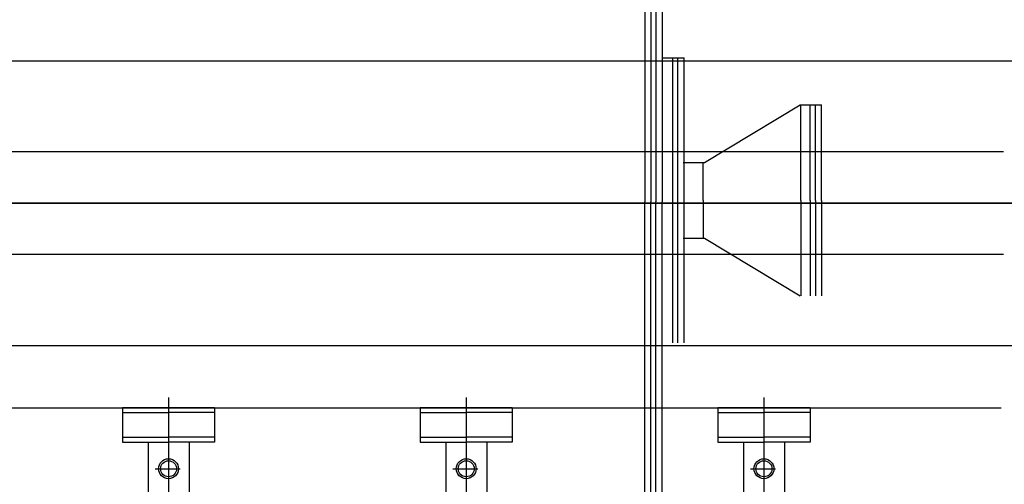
# Model space of a CAD drawing. Extents: x -11758 to 4934791, y -233543 to 1826789.
# Tile 205 of 256: x 2136397 to 2138128, y 43341 to 44157. Entities that reach past the tile are written whole.
import ezdxf

# ---------------------------------------------------------------- set-up
doc = ezdxf.new("R2010")
doc.units = 0
doc.header["$LTSCALE"] = 800
doc.header["$MEASUREMENT"] = 0
doc.layers.add('KEY PLAN', color=251, linetype='CONTINUOUS')

# ---------------------------------------------------------------- blocks, each defined once
blk = doc.blocks.new('UTCOMBINE')
at = {"layer": 'KEY PLAN'}
for p, q in [((-709920.4, 45220.3, 0), (-709920.4, 46829.6, 0)), ((-709397.1, 45220.3, 0), (-709397.1, 46829.6, 0)), ((-708873.8, 45220.3, 0), (-708873.8, 46829.6, 0)), ((-709956.4, 45299.2, 0), (-709956.4, 45726.6, 0)), ((-709884.4, 45299.2, 0), (-709884.4, 45726.6, 0)), ((-709433.1, 45299.2, 0), (-709433.1, 45726.6, 0)), ((-709361.1, 45299.2, 0), (-709361.1, 45726.6, 0)), ((-708909.8, 45299.2, 0), (-708909.8, 45726.6, 0)), ((-708837.8, 45299.2, 0), (-708837.8, 45726.6, 0)), ((-709741.4, 45506.4, 0), (-709741.4, 44876.4, 0)), ((-709730.6, 45506.4, 0), (-709730.6, 44876.4, 0)), ((-709721.6, 45506.4, 0), (-709721.6, 44876.4, 0)), ((-709710.8, 45506.4, 0), (-709710.8, 44876.4, 0)), ((-709896.7, 45345.7, 0), (-709940.9, 45345.7, 0)), ((-709373.4, 45345.7, 0), (-709417.6, 45345.7, 0)), ((-708850.1, 45345.7, 0), (-708894.3, 45345.7, 0)), ((-710001.4, 45238, 0), (-710001.4, 45299.2, 0)), ((-710001.4, 45299.2, 0), (-709920.4, 45299.2, 0)), ((-709839.4, 45299.2, 0), (-709920.4, 45299.2, 0)), ((-709839.4, 45238, 0), (-709839.4, 45299.2, 0)), ((-709478.1, 45238, 0), (-709478.1, 45299.2, 0)), ((-709478.1, 45299.2, 0), (-709397.1, 45299.2, 0)), ((-709316.1, 45299.2, 0), (-709397.1, 45299.2, 0)), ((-709316.1, 45238, 0), (-709316.1, 45299.2, 0)), ((-708954.8, 45238, 0), (-708954.8, 45299.2, 0)), ((-708954.8, 45299.2, 0), (-708873.8, 45299.2, 0)), ((-708792.8, 45299.2, 0), (-708873.8, 45299.2, 0)), ((-708792.8, 45238, 0), (-708792.8, 45299.2, 0)), ((-710001.4, 45290.2, 0), (-709920.4, 45290.2, 0)), ((-709839.4, 45290.2, 0), (-709920.4, 45290.2, 0)), ((-709478.1, 45290.2, 0), (-709397.1, 45290.2, 0)), ((-709316.1, 45290.2, 0), (-709397.1, 45290.2, 0)), ((-708954.8, 45290.2, 0), (-708873.8, 45290.2, 0)), ((-708792.8, 45290.2, 0), (-708873.8, 45290.2, 0)), ((-710001.4, 45247, 0), (-709920.4, 45247, 0)), ((-709839.4, 45247, 0), (-709920.4, 45247, 0)), ((-709478.1, 45247, 0), (-709397.1, 45247, 0)), ((-709316.1, 45247, 0), (-709397.1, 45247, 0)), ((-708954.8, 45247, 0), (-708873.8, 45247, 0)), ((-708792.8, 45247, 0), (-708873.8, 45247, 0)), ((-710337.5, 45239, 0), (-708350.5, 45239, 0)), ((-709839.4, 45238, 0), (-710001.4, 45238, 0)), ((-709316.1, 45238, 0), (-709478.1, 45238, 0)), ((-708792.8, 45238, 0), (-708954.8, 45238, 0)), ((-708350.5, 45128.8, 0), (-710997.9, 45128.8, 0)), ((-709779.9, 45124.3, 0), (-709779.9, 44623.3, 0)), ((-709769.1, 45124.3, 0), (-709769.1, 44623.3, 0)), ((-709760.1, 45124.3, 0), (-709760.1, 44623.3, 0)), ((-710021.6, 44873.8, 0), (-710021.6, 45041.9, 0)), ((-710010.8, 44873.8, 0), (-710010.8, 45041.9, 0)), ((-710001.8, 44873.8, 0), (-710001.8, 45041.9, 0)), ((-709985.5, 44873.8, 0), (-709985.5, 45041.9, 0)), ((-709816.1, 44940.3, 0), (-709984.3, 45041.8, 0)), ((-710341.3, 44969, 0), (-708350.5, 44969, 0)), ((-709778.7, 44940.3, 0), (-709816.1, 44940.3, 0)), ((-709813.7, 44873.8, 0), (-709813.7, 44940.3, 0)), ((-705183.3, 44878.3, 0), (-712150.7, 44878.3, 0)), ((-705634.7, 44878.8, 0), (-710983.2, 44878.8, 0)), ((-710021.6, 44873.8, 0), (-710021.6, 44705.8, 0)), ((-710010.8, 44873.8, 0), (-710010.8, 44705.8, 0)), ((-710001.8, 44873.8, 0), (-710001.8, 44705.8, 0)), ((-709985.5, 44873.8, 0), (-709985.5, 44705.8, 0)), ((-709813.7, 44873.8, 0), (-709813.7, 44807.3, 0)), ((-709741.4, 44449.9, 0), (-709741.4, 44876.4, 0)), ((-709730.6, 44449.9, 0), (-709730.6, 44876.4, 0)), ((-709721.6, 44449.9, 0), (-709721.6, 44876.4, 0)), ((-709710.8, 44449.9, 0), (-709710.8, 44876.4, 0)), ((-709816.1, 44807.3, 0), (-709984.3, 44705.8, 0)), ((-709778.7, 44807.3, 0), (-709816.1, 44807.3, 0)), ((-710341.3, 44788.5, 0), (-708350.5, 44788.5, 0)), ((-709984, 44705.8, 0), (-710021.6, 44705.8, 0)), ((-708047.3, 44628.8, 0), (-710957.6, 44628.8, 0)), ((-709742.2, 44623.3, 0), (-709779.9, 44623.3, 0))]:
    blk.add_line(p, q, dxfattribs=at)
for centre, radius in [((-709920.4, 45345.7, 0), 17.5), ((-709397.1, 45345.7, 0), 17.5), ((-708873.8, 45345.7, 0), 17.5), ((-709920.4, 45345.7, 0), 14.1), ((-709397.1, 45345.7, 0), 14.1), ((-708873.8, 45345.7, 0), 14.1)]:
    blk.add_circle(centre, radius, dxfattribs=at)

msp = doc.modelspace()

# ---------------------------------------------------------------- block references
at = {"layer": 'KEY PLAN', "rotation": 180}
msp.add_blockref('UTCOMBINE', (1427784.7, 88713.6, 0), dxfattribs=at)

doc.saveas('drawing.dxf')
